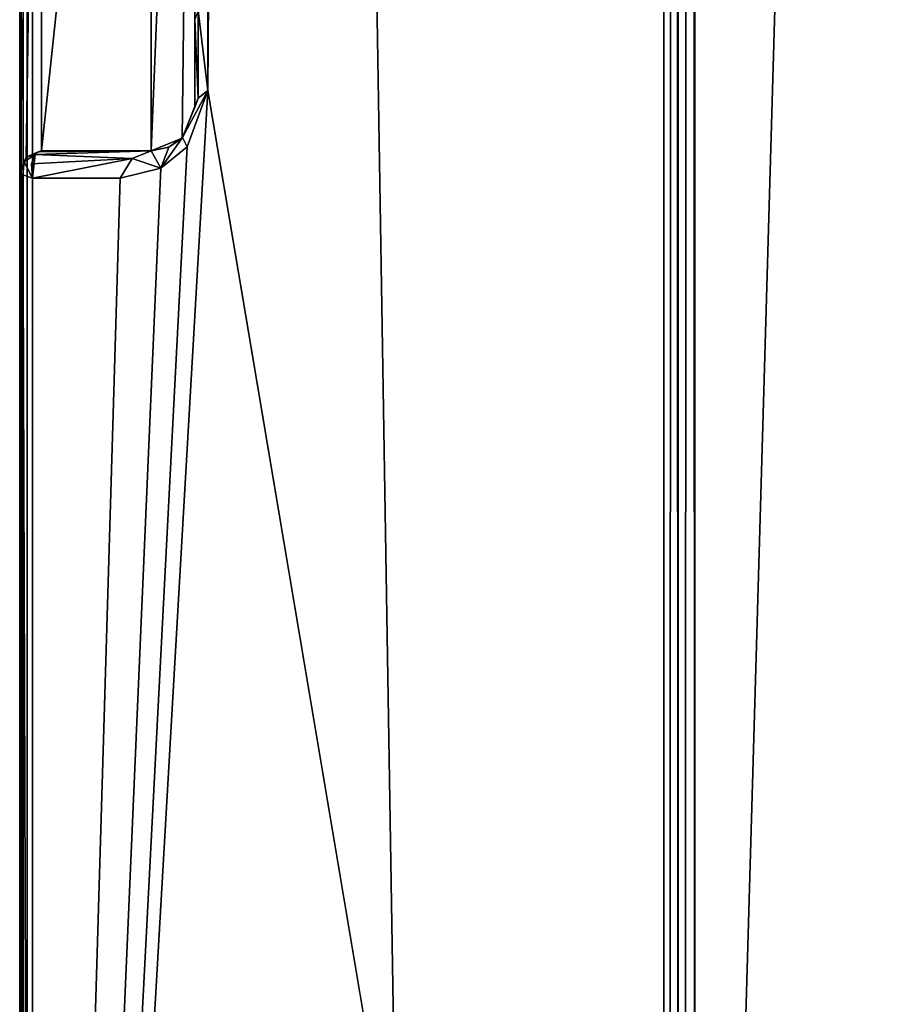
# Model space of a CAD drawing. Header units: millimetres. Extents: x -196 to 15, y -14 to 691.
# Tile 162 of 256: x -28.8 to -26.84, y 47.75 to 50. Entities that reach past the tile are written whole.
import ezdxf

# ---------------------------------------------------------------- set-up
doc = ezdxf.new("R2010")
doc.units = ezdxf.units.MM
doc.header["$LTSCALE"] = 65.185185
for name, color, linetype in [('1158', 7, 'CONTINUOUS'), ('1159', 7, 'CONTINUOUS'), ('1160', 7, 'CONTINUOUS'), ('1161', 7, 'CONTINUOUS'), ('1163', 7, 'CONTINUOUS'), ('1164', 7, 'CONTINUOUS'), ('1165', 7, 'CONTINUOUS'), ('1166', 7, 'CONTINUOUS'), ('1167', 7, 'CONTINUOUS'), ('1168', 7, 'CONTINUOUS'), ('1169', 7, 'CONTINUOUS'), ('1170', 7, 'CONTINUOUS'), ('1178', 7, 'CONTINUOUS'), ('1705', 7, 'CONTINUOUS'), ('1716', 7, 'CONTINUOUS'), ('1725', 7, 'CONTINUOUS'), ('1726', 7, 'CONTINUOUS'), ('1727', 7, 'CONTINUOUS'), ('1728', 7, 'CONTINUOUS'), ('942', 7, 'CONTINUOUS'), ('956', 7, 'CONTINUOUS')]:
    doc.layers.add(name, color=color, linetype=linetype)

msp = doc.modelspace()

# ---------------------------------------------------------------- linework, layer by layer
at = {"layer": '1158', "color": 254, "linetype": 'Continuous', "true_color": 0xf7f3d2}
for points in [[(-27.3293, 98.115, -198.7406), (-27.2968, 98.1051, -198.7599), (-27.3293, 9.4525, -153.5648), (-27.3293, 98.115, -198.7406)], [(-27.2968, 98.1051, -198.7599), (-27.2968, 9.4427, -153.5841), (-27.3293, 9.4525, -153.5648), (-27.2968, 98.1051, -198.7599)], [(-27.2968, 98.1051, -198.7599), (-27.2586, 98.1017, -198.7667), (-27.2968, 9.4427, -153.5841), (-27.2968, 98.1051, -198.7599)], [(-27.2586, 98.1017, -198.7667), (-27.2586, 9.4392, -153.5909), (-27.2968, 9.4427, -153.5841), (-27.2586, 98.1017, -198.7667)]]:
    msp.add_3dface(points, dxfattribs=at)
at = {"layer": '1159', "color": 254, "linetype": 'Continuous', "true_color": 0xf7f3d2}
for points in [[(-27.3293, 98.115, -198.7406), (-27.3293, 9.4525, -153.5648), (-28.7707, 98.7694, -197.4563), (-27.3293, 98.115, -198.7406)], [(-27.3293, 9.4525, -153.5648), (-28.7707, 10.1069, -152.2805), (-28.7707, 98.7694, -197.4563), (-27.3293, 9.4525, -153.5648)]]:
    msp.add_3dface(points, dxfattribs=at)
at = {"layer": '1160', "color": 254, "linetype": 'Continuous', "true_color": 0xf7f3d2}
for points in [[(-28.7924, 98.7841, -197.4274), (-28.8, 10.139, -152.2175), (-28.8, 98.8015, -197.3933), (-28.7924, 98.7841, -197.4274)], [(-28.7924, 10.1216, -152.2516), (-28.8, 10.139, -152.2175), (-28.7924, 98.7841, -197.4274), (-28.7924, 10.1216, -152.2516)], [(-28.7707, 98.7694, -197.4563), (-28.7924, 10.1216, -152.2516), (-28.7924, 98.7841, -197.4274), (-28.7707, 98.7694, -197.4563)], [(-28.7707, 98.7694, -197.4563), (-28.7707, 10.1069, -152.2805), (-28.7924, 10.1216, -152.2516), (-28.7707, 98.7694, -197.4563)]]:
    msp.add_3dface(points, dxfattribs=at)
at = {"layer": '1161', "color": 7, "linetype": 'Continuous', "true_color": 0xe0f2ff}
for points in [[(-28.8, 98.8015, -197.3933), (-28.8, 10.139, -152.2175), (-28.8, 172.005, -200.564), (-28.8, 98.8015, -197.3933)], [(-28.8, 10.139, -152.2175), (-28.8, 2.1825, -144.8626), (-28.8, 172.005, -200.564), (-28.8, 10.139, -152.2175)], [(-28.8, 172.005, -200.564), (-28.8, 2.1825, -144.8626), (-28.8, 58.4135, -142.6862), (-28.8, 172.005, -200.564)], [(-28.8, 2.1825, -144.8626), (-28.8, -0.7586, -134.4343), (-28.8, 58.4135, -142.6862), (-28.8, 2.1825, -144.8626)], [(-28.8, 58.4135, -142.6862), (-28.8, -0.7586, -134.4343), (-28.8, 52.0151, -136.7716), (-28.8, 58.4135, -142.6862)], [(-28.8, 52.0151, -136.7716), (-28.8, -0.7586, -134.4343), (-28.8, 49.65, -128.3856), (-28.8, 52.0151, -136.7716)], [(-28.8, -0.7586, -13.9), (-28.8, 3.3244, -4.0352), (-28.8, 49.65, -8.0041), (-28.8, -0.7586, -13.9)], [(-28.8, 49.65, -8.0041), (-28.8, 3.3244, -4.0352), (-28.8, 49.646, -7.974), (-28.8, 49.65, -8.0041)], [(-28.8, -0.7586, -134.4343), (-28.8, -0.7586, -13.9), (-28.8, 49.65, -128.3856), (-28.8, -0.7586, -134.4343)], [(-28.8, 49.65, -128.3856), (-28.8, -0.7586, -13.9), (-28.8, 49.65, -8.0041), (-28.8, 49.65, -128.3856)], [(-28.8, 3.3244, -4.0352), (-28.8, 42.8606, -3.7339), (-28.8, 49.646, -7.974), (-28.8, 3.3244, -4.0352)]]:
    msp.add_3dface(points, dxfattribs=at)
at = {"layer": '1163', "color": 254, "linetype": 'Continuous', "true_color": 0xf7f3d2}
for points in [[(-28.8, 49.646, -7.974), (-28.8, 42.8606, -3.7339), (-28.7924, 42.8808, -3.7015), (-28.8, 49.646, -7.974)], [(-28.8, 49.646, -7.974), (-28.7924, 42.8808, -3.7015), (-28.7926, 49.6452, -7.9289), (-28.8, 49.646, -7.974)], [(-28.7924, 42.8808, -3.7015), (-28.7707, 42.898, -3.674), (-28.7926, 49.6452, -7.9289), (-28.7924, 42.8808, -3.7015)], [(-28.7926, 49.6452, -7.9289), (-28.7707, 42.898, -3.674), (-28.7707, 49.6375, -7.8852), (-28.7926, 49.6452, -7.9289)]]:
    msp.add_3dface(points, dxfattribs=at)
at = {"layer": '1164', "color": 254, "linetype": 'Continuous', "true_color": 0xf7f3d2}
for points in [[(-28.7901, 49.6749, -7.966), (-28.7707, 49.6375, -7.8852), (-28.7649, 49.6921, -7.9613), (-28.7901, 49.6749, -7.966)], [(-28.7649, 49.6921, -7.9613), (-28.7707, 49.6375, -7.8852), (-28.7733, 49.6705, -7.9221), (-28.7649, 49.6921, -7.9613)], [(-28.8, 49.646, -7.974), (-28.7926, 49.6452, -7.9289), (-28.7901, 49.6749, -7.966), (-28.8, 49.646, -7.974)], [(-28.7926, 49.6452, -7.9289), (-28.7707, 49.6375, -7.8852), (-28.7901, 49.6749, -7.966), (-28.7926, 49.6452, -7.9289)]]:
    msp.add_3dface(points, dxfattribs=at)
at = {"layer": '1165', "color": 254, "linetype": 'Continuous', "true_color": 0xf7f3d2}
for points in [[(-28.7901, 49.6749, -7.966), (-28.7649, 49.6921, -7.9613), (-28.7854, 49.6854, -8.0041), (-28.7901, 49.6749, -7.966)], [(-28.75, 49.7, -8.0042), (-28.7854, 49.6854, -8.0041), (-28.7576, 49.698, -7.9823), (-28.75, 49.7, -8.0042)], [(-28.7854, 49.6854, -8.0041), (-28.7649, 49.6921, -7.9613), (-28.7576, 49.698, -7.9823), (-28.7854, 49.6854, -8.0041)], [(-28.8, 49.65, -8.0041), (-28.7901, 49.6749, -7.966), (-28.7854, 49.6854, -8.0041), (-28.8, 49.65, -8.0041)], [(-28.8, 49.65, -8.0041), (-28.8, 49.646, -7.974), (-28.7901, 49.6749, -7.966), (-28.8, 49.65, -8.0041)]]:
    msp.add_3dface(points, dxfattribs=at)
at = {"layer": '1166', "color": 254, "linetype": 'Continuous', "true_color": 0xf7f3d2}
for points in [[(-28.7854, 49.6854, -8.0041), (-28.75, 49.7, -8.0042), (-28.7854, 49.6854, -128.3856), (-28.7854, 49.6854, -8.0041)], [(-28.7854, 49.6854, -128.3856), (-28.75, 49.7, -8.0042), (-28.75, 49.7, -128.3856), (-28.7854, 49.6854, -128.3856)], [(-28.8, 49.65, -128.3856), (-28.8, 49.65, -8.0041), (-28.7854, 49.6854, -8.0041), (-28.8, 49.65, -128.3856)], [(-28.8, 49.65, -128.3856), (-28.7854, 49.6854, -8.0041), (-28.7854, 49.6854, -128.3856), (-28.8, 49.65, -128.3856)]]:
    msp.add_3dface(points, dxfattribs=at)
at = {"layer": '1167', "color": 254, "linetype": 'Continuous', "true_color": 0xf7f3d2}
for points in [[(-28.75, 49.7, -128.3856), (-28.75, 49.7, -8.0042), (-28.5, 49.7, -128.3856), (-28.75, 49.7, -128.3856)], [(-28.75, 49.7, -8.0042), (-28.5, 49.7, -7.7094), (-28.5, 49.7, -128.3856), (-28.75, 49.7, -8.0042)]]:
    msp.add_3dface(points, dxfattribs=at)
at = {"layer": '1168', "color": 254, "linetype": 'Continuous', "true_color": 0xf7f3d2}
for points in [[(-28.4, 49.8, -7.5985), (-28.4, 49.8, -128.3856), (-28.4293, 49.7293, -128.3856), (-28.4, 49.8, -7.5985)], [(-28.4283, 49.7303, -7.5781), (-28.4, 49.8, -7.5985), (-28.4293, 49.7293, -128.3856), (-28.4283, 49.7303, -7.5781)], [(-28.5, 49.7, -128.3856), (-28.4597, 49.7085, -7.6248), (-28.4293, 49.7293, -128.3856), (-28.5, 49.7, -128.3856)], [(-28.4597, 49.7085, -7.6248), (-28.4283, 49.7303, -7.5781), (-28.4293, 49.7293, -128.3856), (-28.4597, 49.7085, -7.6248)], [(-28.5, 49.7, -128.3856), (-28.5, 49.7, -7.7094), (-28.4597, 49.7085, -7.6248), (-28.5, 49.7, -128.3856)]]:
    msp.add_3dface(points, dxfattribs=at)
at = {"layer": '1169', "color": 254, "linetype": 'Continuous', "true_color": 0xf7f3d2}
for points in [[(-28.3707, 49.8375, -7.5385), (-28.4283, 49.7303, -7.5781), (-28.4174, 49.7091, -7.5133), (-28.3707, 49.8375, -7.5385)], [(-28.4283, 49.7303, -7.5781), (-28.3707, 49.8375, -7.5385), (-28.3924, 49.8202, -7.5661), (-28.4283, 49.7303, -7.5781)], [(-28.4, 49.8, -7.5985), (-28.4283, 49.7303, -7.5781), (-28.3924, 49.8202, -7.5661), (-28.4, 49.8, -7.5985)], [(-28.4283, 49.7303, -7.5781), (-28.4597, 49.7085, -7.6248), (-28.4775, 49.6605, -7.5539), (-28.4283, 49.7303, -7.5781)], [(-28.4174, 49.7091, -7.5133), (-28.4283, 49.7303, -7.5781), (-28.4775, 49.6605, -7.5539), (-28.4174, 49.7091, -7.5133)], [(-28.4775, 49.6605, -7.5539), (-28.5, 49.7, -7.7094), (-28.5431, 49.6825, -7.6728), (-28.4775, 49.6605, -7.5539)], [(-28.4597, 49.7085, -7.6248), (-28.5, 49.7, -7.7094), (-28.4775, 49.6605, -7.5539), (-28.4597, 49.7085, -7.6248)], [(-28.5707, 49.6375, -7.6494), (-28.4775, 49.6605, -7.5539), (-28.5431, 49.6825, -7.6728), (-28.5707, 49.6375, -7.6494)]]:
    msp.add_3dface(points, dxfattribs=at)
at = {"layer": '1170', "color": 254, "linetype": 'Continuous', "true_color": 0xf7f3d2}
for points in [[(-27.3293, 202.0273, -101.4093), (-28.3707, 49.8375, -7.5385), (-27.3293, 43.6619, -2.4516), (-27.3293, 202.0273, -101.4093)], [(-28.3707, 49.8375, -7.5385), (-27.3293, 202.0273, -101.4093), (-28.3707, 50.0375, -7.6635), (-28.3707, 49.8375, -7.5385)], [(-28.7707, 42.898, -3.674), (-28.3707, 49.8375, -7.5385), (-28.4174, 49.7091, -7.5133), (-28.7707, 42.898, -3.674)], [(-28.3707, 49.8375, -7.5385), (-28.7707, 42.898, -3.674), (-27.3293, 43.6619, -2.4516), (-28.3707, 49.8375, -7.5385)], [(-28.7707, 42.898, -3.674), (-28.4174, 49.7091, -7.5133), (-28.4775, 49.6605, -7.5539), (-28.7707, 42.898, -3.674)], [(-28.7707, 42.898, -3.674), (-28.4775, 49.6605, -7.5539), (-28.5707, 49.6375, -7.6494), (-28.7707, 42.898, -3.674)], [(-28.7707, 49.6375, -7.8852), (-28.7707, 42.898, -3.674), (-28.5707, 49.6375, -7.6494), (-28.7707, 49.6375, -7.8852)]]:
    msp.add_3dface(points, dxfattribs=at)
at = {"layer": '1178', "color": 7, "linetype": 'Continuous', "true_color": 0xe0f2ff}
for points in [[(-22.7, 43.6774, -2.4267), (-22.7, 202.0429, -101.3845), (-27.2586, 43.6774, -2.4267), (-22.7, 43.6774, -2.4267)], [(-22.7, 202.0429, -101.3845), (-27.2586, 202.0429, -101.3845), (-27.2586, 43.6774, -2.4267), (-22.7, 202.0429, -101.3845)]]:
    msp.add_3dface(points, dxfattribs=at)
at = {"layer": '1705', "color": 254, "linetype": 'Continuous', "true_color": 0xf7f3d2}
for points in [[(-27.3293, 202.0273, -101.4093), (-27.2968, 43.6734, -2.4332), (-27.2968, 202.0388, -101.3909), (-27.3293, 202.0273, -101.4093)], [(-27.2586, 43.6774, -2.4267), (-27.2586, 202.0429, -101.3845), (-27.2968, 202.0388, -101.3909), (-27.2586, 43.6774, -2.4267)], [(-27.2968, 43.6734, -2.4332), (-27.2586, 43.6774, -2.4267), (-27.2968, 202.0388, -101.3909), (-27.2968, 43.6734, -2.4332)], [(-27.3293, 202.0273, -101.4093), (-27.3293, 43.6619, -2.4516), (-27.2968, 43.6734, -2.4332), (-27.3293, 202.0273, -101.4093)]]:
    msp.add_3dface(points, dxfattribs=at)
at = {"layer": '1716', "color": 254, "linetype": 'Continuous', "true_color": 0xf7f3d2}
for points in [[(-28.3707, 49.8375, -7.5385), (-28.3707, 50.0375, -7.6635), (-28.3924, 50.0203, -7.691), (-28.3707, 49.8375, -7.5385)], [(-28.4, 50, -7.7235), (-28.3924, 49.8202, -7.5661), (-28.3924, 50.0203, -7.691), (-28.4, 50, -7.7235)], [(-28.3924, 49.8202, -7.5661), (-28.3707, 49.8375, -7.5385), (-28.3924, 50.0203, -7.691), (-28.3924, 49.8202, -7.5661)], [(-28.4, 50, -7.7235), (-28.4, 49.8, -7.5985), (-28.3924, 49.8202, -7.5661), (-28.4, 50, -7.7235)]]:
    msp.add_3dface(points, dxfattribs=at)
at = {"layer": '1725', "color": 254, "linetype": 'Continuous', "true_color": 0xf7f3d2}
for points in [[(-28.7649, 49.6921, -7.9613), (-28.7733, 49.6705, -7.9221), (-28.5431, 49.6825, -7.6728), (-28.7649, 49.6921, -7.9613)], [(-28.7576, 49.698, -7.9823), (-28.7649, 49.6921, -7.9613), (-28.5, 49.7, -7.7094), (-28.7576, 49.698, -7.9823)], [(-28.5, 49.7, -7.7094), (-28.7649, 49.6921, -7.9613), (-28.5431, 49.6825, -7.6728), (-28.5, 49.7, -7.7094)], [(-28.75, 49.7, -8.0042), (-28.7576, 49.698, -7.9823), (-28.5, 49.7, -7.7094), (-28.75, 49.7, -8.0042)], [(-28.7733, 49.6705, -7.9221), (-28.7707, 49.6375, -7.8852), (-28.5431, 49.6825, -7.6728), (-28.7733, 49.6705, -7.9221)], [(-28.7707, 49.6375, -7.8852), (-28.5707, 49.6375, -7.6494), (-28.5431, 49.6825, -7.6728), (-28.7707, 49.6375, -7.8852)]]:
    msp.add_3dface(points, dxfattribs=at)
at = {"layer": '1726', "color": 254, "linetype": 'Continuous', "true_color": 0xf7f3d2}
for points in [[(-28.4, 52.1431, -136.6933), (-28.5, 49.7, -128.3856), (-28.4293, 49.7293, -128.3856), (-28.4, 52.1431, -136.6933)], [(-28.5, 49.7, -128.3856), (-28.4, 52.1431, -136.6933), (-28.5, 52.0578, -136.7456), (-28.5, 49.7, -128.3856)], [(-28.4, 49.8, -128.3856), (-28.4, 52.1431, -136.6933), (-28.4293, 49.7293, -128.3856), (-28.4, 49.8, -128.3856)]]:
    msp.add_3dface(points, dxfattribs=at)
at = {"layer": '1727', "color": 254, "linetype": 'Continuous', "true_color": 0xf7f3d2}
for points in [[(-28.75, 49.7, -128.3856), (-28.5, 49.7, -128.3856), (-28.5, 52.0578, -136.7456), (-28.75, 49.7, -128.3856)], [(-28.75, 49.7, -128.3856), (-28.5, 52.0578, -136.7456), (-28.75, 52.0578, -136.7456), (-28.75, 49.7, -128.3856)]]:
    msp.add_3dface(points, dxfattribs=at)
at = {"layer": '1728', "color": 254, "linetype": 'Continuous', "true_color": 0xf7f3d2}
for points in [[(-28.8, 52.0151, -136.7716), (-28.8, 49.65, -128.3856), (-28.75, 52.0578, -136.7456), (-28.8, 52.0151, -136.7716)], [(-28.8, 49.65, -128.3856), (-28.7854, 49.6854, -128.3856), (-28.75, 52.0578, -136.7456), (-28.8, 49.65, -128.3856)], [(-28.7854, 49.6854, -128.3856), (-28.75, 49.7, -128.3856), (-28.75, 52.0578, -136.7456), (-28.7854, 49.6854, -128.3856)]]:
    msp.add_3dface(points, dxfattribs=at)
at = {"layer": '942', "color": 254, "linetype": 'Continuous', "true_color": 0xf7f3d2}
for points in [[(-28.4, 50, -128.3856), (-28.4, 52.3136, -136.5888), (-28.4, 49.8, -128.3856), (-28.4, 50, -128.3856)], [(-28.4, 49.8, -128.3856), (-28.4, 52.3136, -136.5888), (-28.4, 52.1431, -136.6933), (-28.4, 49.8, -128.3856)], [(-28.4, 50, -7.7235), (-28.4, 50, -128.3856), (-28.4, 49.8, -7.5985), (-28.4, 50, -7.7235)], [(-28.4, 49.8, -7.5985), (-28.4, 50, -128.3856), (-28.4, 49.8, -128.3856), (-28.4, 49.8, -7.5985)]]:
    msp.add_3dface(points, dxfattribs=at)
at = {"layer": '956', "color": 7, "linetype": 'Continuous', "true_color": 0xe0f2ff}
for points in [[(-27.2586, 9.4392, -153.5909), (-27.2586, 98.1017, -198.7667), (-23.1, 9.8847, -153.8179), (-27.2586, 9.4392, -153.5909)], [(-23.1, 9.8847, -153.8179), (-27.2586, 98.1017, -198.7667), (-23.1, 74.0372, -186.5052), (-23.1, 9.8847, -153.8179)]]:
    msp.add_3dface(points, dxfattribs=at)

doc.saveas('drawing.dxf')
